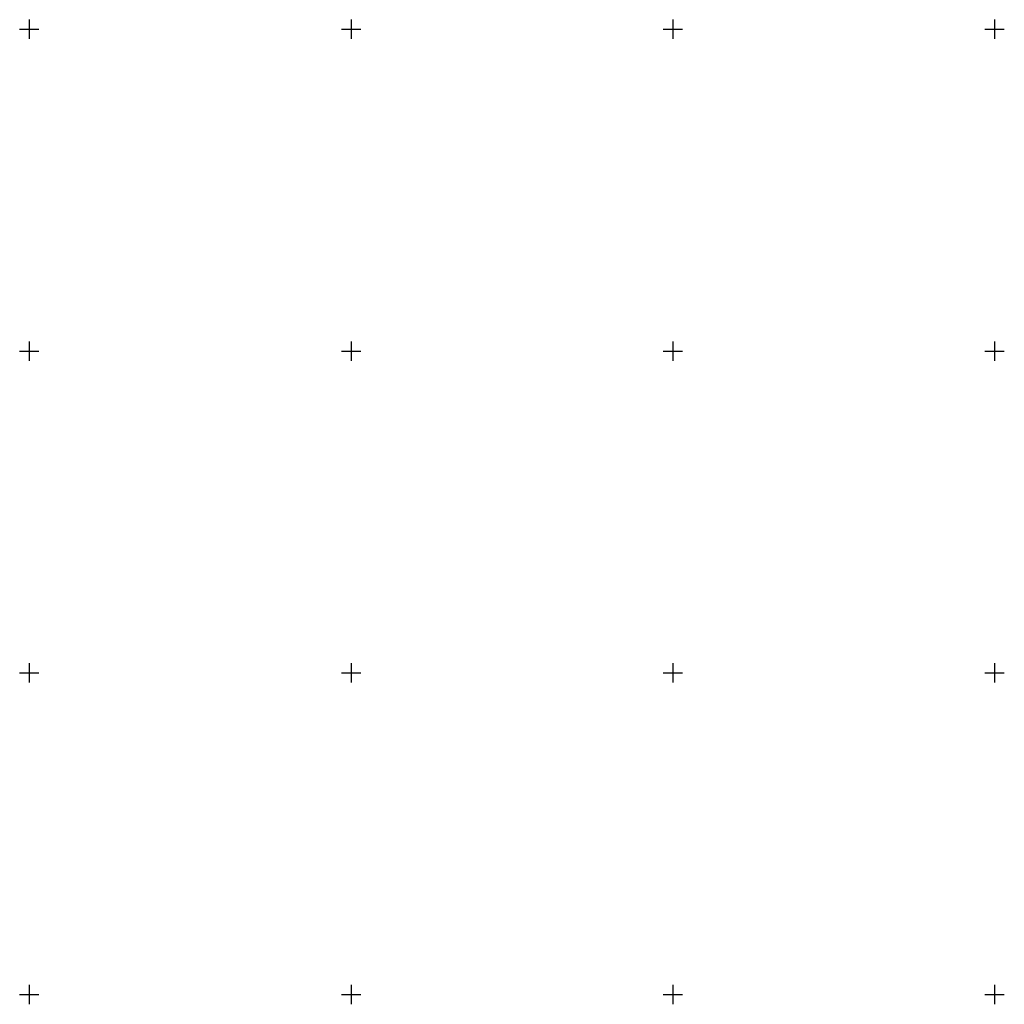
# Model space of a CAD drawing. Header units: metres. Extents: x 705573 to 711566, y 4301675 to 4311183.
# Tile 120 of 256: x 707977 to 708130, y 4308930 to 4309083. Entities that reach past the tile are written whole.
import ezdxf

# ---------------------------------------------------------------- set-up
doc = ezdxf.new("R2010")
doc.units = ezdxf.units.M
doc.header["$LTSCALE"] = 0.5
doc.layers.add('(001) Сетка', color=92, linetype='Continuous')

# ---------------------------------------------------------------- blocks, each defined once
blk = doc.blocks.new('Setka')
at = {"layer": '(001) Сетка'}
for p, q in [((-1.5, 0), (1.5, 0)), ((0, 1.5), (0, -1.5))]:
    blk.add_line(p, q, dxfattribs=at)

msp = doc.modelspace()

# ---------------------------------------------------------------- block references
at = {"layer": '(001) Сетка'}
for p in [(707978.46, 4309081.4), (708028.46, 4309081.4), (708078.46, 4309081.4), (708128.46, 4309081.4), (707978.46, 4309031.4), (708028.46, 4309031.4), (708078.46, 4309031.4), (708128.46, 4309031.4), (707978.46, 4308981.4), (708028.46, 4308981.4), (708078.46, 4308981.4), (708128.46, 4308981.4), (707978.46, 4308931.4), (708028.46, 4308931.4), (708078.46, 4308931.4), (708128.46, 4308931.4)]:
    msp.add_blockref('Setka', p, dxfattribs=at)

doc.saveas('drawing.dxf')
